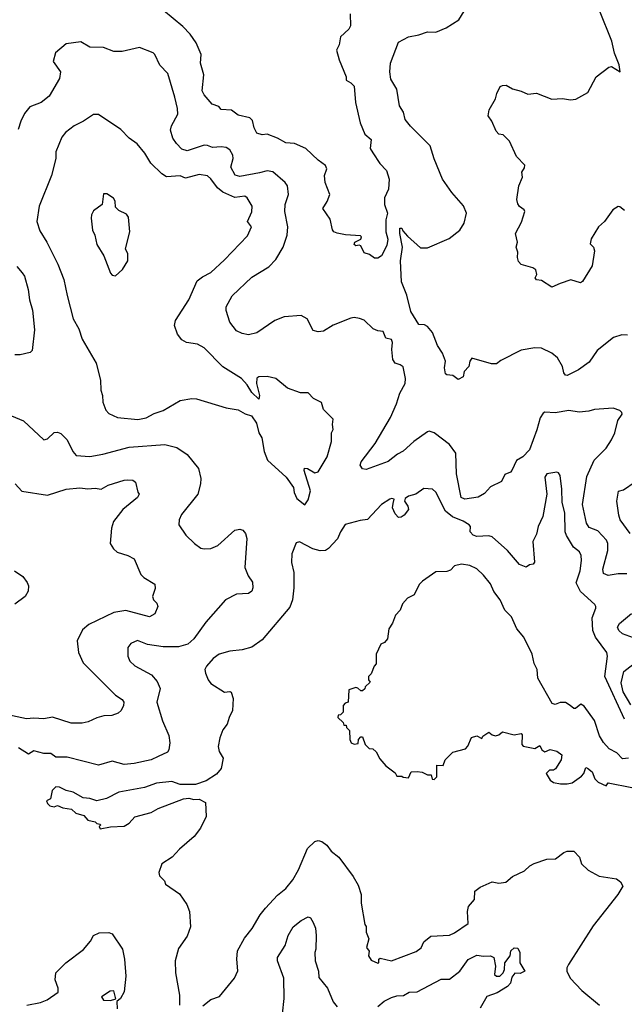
# Model space of a CAD drawing. Extents: x 1678431 to 1860718, y 384618 to 522882.
# Tile 97 of 256: x 1768263 to 1771810, y 418181 to 423960. Entities that reach past the tile are written whole.
import ezdxf

# ---------------------------------------------------------------- set-up
doc = ezdxf.new("R2010")
doc.units = 0

msp = doc.modelspace()

# ---------------------------------------------------------------- linework, layer by layer
at = {"layer": '0CON10XD'}
for points in [[(1770202.5, 423995), (1770204, 423925), (1770193.8, 423905), (1770145, 423860), (1770136.7, 423813.3), (1770122.3, 423782.3), (1770136.7, 423725), (1770177.5, 423625), (1770177.5, 423605), (1770205, 423590), (1770225, 423570), (1770233.8, 423475), (1770261.4, 423355), (1770288.3, 423288.3), (1770325, 423257.5), (1770318.6, 423205), (1770335, 423178.8), (1770375.7, 423115.7), (1770415.7, 423075.7), (1770431.2, 423025), (1770426.7, 422965), (1770403.3, 422915), (1770402.5, 422875), (1770420, 422825), (1770411.4, 422785), (1770412, 422715), (1770422.3, 422672.3), (1770417.5, 422635), (1770385, 422573.3), (1770365, 422560), (1770345, 422560), (1770315, 422582.5), (1770285, 422592.5), (1770265, 422632.5), (1770255, 422637.5), (1770235, 422633.3), (1770225, 422640), (1770230, 422655), (1770265, 422672.5), (1770267.5, 422685), (1770262.5, 422692.5), (1770175, 422698), (1770125, 422707.5), (1770106.7, 422715), (1770097.3, 422727.3), (1770085, 422790), (1770042, 422852), (1770067.1, 422892.9), (1770082.2, 422935), (1770054.4, 423005), (1770051.5, 423045), (1770065.8, 423085), (1770058, 423105), (1770015, 423136.4), (1769942.2, 423205), (1769875, 423232.7), (1769825, 423237.8), (1769775, 423264.4), (1769715, 423288.8), (1769685, 423283.8), (1769655, 423293.3), (1769638, 423325), (1769629.5, 423369.5), (1769613.3, 423385), (1769545, 423400.8), (1769505, 423430), (1769445, 423432.5), (1769430.7, 423450.7), (1769392, 423465), (1769345, 423520), (1769333.1, 423543.1), (1769343.9, 423636.1), (1769324.4, 423705), (1769326.7, 423756.7), (1769297.5, 423825), (1769262.5, 423875), (1769219.8, 423919.8), (1769106, 424015)], [(1771828.9, 422108.9), (1771795, 422110.6), (1771746.7, 422095), (1771651.7, 422018.3), (1771605, 421950), (1771542.5, 421905), (1771475, 421872.5), (1771465, 421873.3), (1771456.4, 421886.4), (1771447.5, 421925), (1771419.2, 421975), (1771385, 422003.3), (1771325, 422033.1), (1771285.4, 422034.6), (1771205, 422021.2), (1771085, 421958.8), (1771060.7, 421939.3), (1771030.7, 421940.7), (1770915, 421972.5), (1770903.6, 421956.4), (1770898.8, 421925), (1770871.2, 421895), (1770865.8, 421864.2), (1770835, 421848), (1770805, 421872), (1770770, 421875), (1770761.7, 421881.7), (1770756.1, 421916.1), (1770760.4, 421955), (1770743.1, 422003.1), (1770715, 422048.6), (1770684.6, 422124.6), (1770655, 422160), (1770638.8, 422168.8), (1770605, 422172), (1770557, 422247), (1770533.9, 422343.9), (1770502.2, 422422.2), (1770497.1, 422545), (1770509.2, 422625), (1770493.8, 422705), (1770493.3, 422736.7), (1770505, 422737.5), (1770510.8, 422720.8), (1770539.1, 422689.1), (1770615, 422622), (1770655, 422620.8), (1770783.7, 422676.3), (1770845, 422724.4), (1770870.9, 422765), (1770883.6, 422825), (1770867.1, 422867.1), (1770798.1, 422945), (1770743.1, 423025), (1770695, 423143.3), (1770670.6, 423220.6), (1770556, 423335), (1770525, 423373.8), (1770515, 423417.5), (1770491.9, 423455), (1770475, 423552.5), (1770441.4, 423611.4), (1770434, 423655), (1770437.8, 423705), (1770485, 423828.8), (1770545, 423860.6), (1770605, 423871.2), (1770655, 423890), (1770705, 423886.9), (1770765, 423913.1), (1770840.2, 423959.8), (1770885.6, 424035)], [(1771810.8, 422840.8), (1771785, 422862.5), (1771775, 422863.3), (1771744, 422845), (1771693.3, 422775), (1771660, 422745), (1771616.1, 422673.9), (1771610, 422645), (1771628.8, 422625), (1771636.1, 422603.9), (1771621.2, 422515), (1771565.8, 422424.2), (1771553.6, 422416.4), (1771497, 422433), (1771435, 422411.2), (1771385, 422390), (1771325, 422428.8), (1771295, 422433.3), (1771287.5, 422445), (1771297.5, 422465), (1771291.7, 422491.7), (1771274.1, 422504.1), (1771205, 422523.3), (1771190.5, 422540.5), (1771184, 422565), (1771186, 422595), (1771176.7, 422625), (1771183.8, 422655), (1771171.2, 422705), (1771207.9, 422772.1), (1771226.2, 422835), (1771223.3, 422845), (1771195, 422863.8), (1771185, 422878.8), (1771180.6, 422905), (1771190.8, 422985), (1771213.3, 423035), (1771210, 423065), (1771225, 423090), (1771226.1, 423106.1), (1771177.7, 423157.7), (1771136.4, 423246.4), (1771100, 423285), (1771075, 423288.8), (1771058, 423305), (1771033.3, 423365), (1771012, 423395), (1771018.3, 423431.7), (1771053.8, 423495), (1771062.3, 423527.7), (1771082.5, 423567.5), (1771095.9, 423574.1), (1771117.5, 423575), (1771155, 423554.2), (1771205, 423540.8), (1771245, 423522.5), (1771295, 423528.1), (1771385, 423494.6), (1771448, 423498), (1771495, 423489.5), (1771526.4, 423493.6), (1771596.9, 423533.1), (1771646.2, 423625), (1771718.8, 423681.2), (1771735, 423685.8), (1771785.9, 423654.1), (1771779.6, 423695), (1771753, 423763), (1771736.5, 423835), (1771664.5, 424015)], [(1771825, 420707.7), (1771775, 420708.2), (1771715, 420697.5), (1771688.7, 420708.7), (1771684.5, 420734.5), (1771714.6, 420845), (1771713.9, 420885), (1771705.4, 420905), (1771655, 420960.5), (1771605, 420978.9), (1771588.5, 421005), (1771565.3, 421115), (1771590.8, 421279.2), (1771633.3, 421375), (1771704.2, 421445), (1771736.2, 421493.8), (1771754.4, 421535), (1771772.7, 421607.3), (1771797.5, 421645), (1771796.7, 421655), (1771785, 421666.2), (1771745, 421680), (1771635, 421671.9), (1771602.7, 421662.7), (1771545, 421656.4), (1771485.7, 421665.7), (1771405, 421651.9), (1771345, 421655.7), (1771335, 421650.8), (1771317.3, 421622.7), (1771297.9, 421552.1), (1771253.3, 421435), (1771215.8, 421395), (1771177.3, 421372.7), (1771151.2, 421315), (1771142.5, 421305), (1771110, 421290), (1771090, 421250), (1771025, 421218.8), (1770990.8, 421179.2), (1770953.1, 421156.9), (1770875, 421146.2), (1770853.5, 421155), (1770826.5, 421295), (1770821.5, 421415), (1770785, 421467.2), (1770695, 421534.7), (1770665.5, 421544.5), (1770655, 421540.5), (1770575, 421484.5), (1770512.3, 421427.7), (1770479.6, 421410.4), (1770425, 421367.3), (1770295, 421319.5), (1770273.6, 421323.6), (1770260, 421345), (1770265.7, 421365), (1770347.7, 421472.3), (1770437.9, 421625), (1770473.8, 421705), (1770492.6, 421767.4), (1770525.5, 421825), (1770527.2, 421855), (1770512.2, 421922.2), (1770495.6, 421935), (1770465, 421944.8), (1770452.1, 421965), (1770445.9, 422025), (1770450.3, 422065), (1770445, 422082.5), (1770411.5, 422091.5), (1770395, 422130), (1770365, 422133.3), (1770337.5, 422145), (1770285, 422196.7), (1770256.9, 422206.9), (1770225, 422211.9), (1770205, 422207.8), (1770102.7, 422167.3), (1770045, 422132.9), (1770015, 422128), (1769985, 422136.7), (1769948.8, 422205), (1769914.1, 422224.1), (1769814.4, 422215.6), (1769760, 422195), (1769655, 422121.2), (1769605, 422110), (1769568.3, 422118.3), (1769535, 422134.2), (1769495.7, 422185), (1769475, 422252.5), (1769474.4, 422275), (1769510.3, 422339.7), (1769625, 422448.6), (1769725, 422510), (1769765, 422551.9), (1769808.2, 422625), (1769831.8, 422695), (1769835.4, 422744.6), (1769817.8, 422835), (1769820.4, 422875), (1769840, 422935), (1769833.6, 422985), (1769820, 423005), (1769747.9, 423067.9), (1769715, 423072.8), (1769669.6, 423060.4), (1769555, 423038.9), (1769526.9, 423046.9), (1769502.2, 423095), (1769515.2, 423145), (1769512.9, 423165), (1769495.6, 423195.6), (1769475, 423209.2), (1769444.2, 423214.2), (1769395, 423210.7), (1769365, 423222.5), (1769345, 423222.9), (1769245, 423190.7), (1769215, 423201.1), (1769183, 423233), (1769161.4, 423265), (1769147.3, 423312.7), (1769153.3, 423336.7), (1769190.4, 423405), (1769189.3, 423439.3), (1769172.7, 423505), (1769131.5, 423645), (1769085, 423693.1), (1769055.7, 423755), (1769045, 423766), (1768965, 423797.8), (1768865, 423774.4), (1768815, 423774.5), (1768755, 423797.5), (1768675, 423800), (1768620.6, 423830.6), (1768535, 423819.2), (1768472.5, 423765), (1768458.8, 423715), (1768502, 423655), (1768497.1, 423615), (1768435, 423510.8), (1768388.8, 423475), (1768321.8, 423448.2), (1768291.2, 423408.8), (1768269.2, 423365), (1768252.9, 423315)], [(1769935, 421112.5), (1769955, 421142.5), (1769970, 421195), (1769932, 421315), (1769933, 421327), (1769952.5, 421325), (1769995, 421300), (1770015, 421306), (1770066.9, 421395), (1770092.5, 421485), (1770093.3, 421535), (1770102.5, 421555), (1770097.5, 421585), (1770102.5, 421615), (1770045, 421672.5), (1770033, 421713), (1769987, 421737), (1769955, 421770), (1769910.7, 421770.7), (1769835, 421796.7), (1769765, 421854), (1769715, 421865.7), (1769665.8, 421864.2), (1769654.5, 421855.5), (1769652.9, 421825), (1769670.8, 421755), (1769665, 421733.3), (1769625, 421772.5), (1769597.2, 421817.2), (1769565, 421854.5), (1769455, 421923.1), (1769344.3, 422035), (1769306.5, 422056.5), (1769242.5, 422065), (1769215, 422081.8), (1769189.2, 422115), (1769170.4, 422165), (1769176.7, 422195), (1769254.5, 422315), (1769305, 422427.1), (1769335, 422451.4), (1769383.7, 422476.3), (1769465, 422550.8), (1769598.7, 422691.3), (1769623.8, 422745), (1769598.8, 422775), (1769625, 422832.5), (1769627.5, 422865), (1769597.5, 422915), (1769583.6, 422923.6), (1769525, 422917.3), (1769455, 422948.5), (1769423.8, 422973.8), (1769385, 423025.7), (1769365, 423042.9), (1769315, 423051.5), (1769235, 423030), (1769205, 423043.2), (1769125, 423038.6), (1769096, 423055), (1769032.5, 423117.5), (1768997.7, 423177.7), (1768951.3, 423231.3), (1768905.9, 423265), (1768856, 423316), (1768725, 423404.5), (1768695, 423404.4), (1768638, 423365), (1768583, 423337), (1768532.3, 423297.7), (1768509.8, 423270.2), (1768474.2, 423185), (1768474, 423145), (1768450, 423045), (1768377.8, 422865), (1768362.9, 422775), (1768380.2, 422720.2), (1768422.9, 422655), (1768486.7, 422525), (1768521.9, 422435), (1768540.4, 422340.4), (1768577.3, 422205), (1768610, 422145), (1768629.2, 422085), (1768710.8, 421945), (1768737.1, 421845), (1768738, 421785), (1768748, 421755), (1768750, 421715), (1768767.3, 421667.3), (1768785, 421648.8), (1768835.7, 421625.7), (1768955, 421612.7), (1769005, 421622.9), (1769051.5, 421648.5), (1769103.9, 421666.1), (1769205, 421725.6), (1769272.4, 421737.6), (1769300, 421735), (1769475, 421681.2), (1769545, 421670), (1769585, 421646.2), (1769622.5, 421635), (1769651.7, 421591.7), (1769666.2, 421535), (1769683.8, 421505), (1769696.7, 421425), (1769717.5, 421375), (1769825.8, 421275.8), (1769868.8, 421215), (1769873.3, 421185), (1769889.3, 421149.3), (1769935, 421112.5)], [(1768825, 422457.5), (1768866.4, 422493.6), (1768897.5, 422545), (1768896.7, 422585), (1768883.3, 422615), (1768908.8, 422715), (1768901.7, 422801.7), (1768889.3, 422819.3), (1768845, 422840), (1768825, 422860), (1768822.5, 422895), (1768813, 422913), (1768775, 422937.5), (1768755, 422937.5), (1768747.5, 422875), (1768695, 422837.5), (1768684.2, 422815.8), (1768681.2, 422795), (1768690, 422725), (1768703.8, 422695), (1768715, 422640), (1768756.7, 422575), (1768795, 422472.5), (1768805, 422460), (1768825, 422457.5)], [(1768245, 422511.2), (1768277.5, 422475), (1768290, 422455), (1768312.5, 422377.5), (1768320.5, 422315), (1768338.1, 422255), (1768349.1, 422139.1), (1768335, 422017.5), (1768323.9, 422006.1), (1768265, 421994), (1768233.9, 421993.9)], [(1768214.6, 421634.6), (1768285.8, 421605), (1768405, 421494.4), (1768425, 421500.4), (1768465, 421536.5), (1768485, 421539.6), (1768505, 421531), (1768541.4, 421495), (1768575, 421426.5), (1768595, 421402.2), (1768675, 421396.2), (1768750.6, 421410.6), (1768905, 421450.4), (1769115, 421466.4), (1769185, 421448.8), (1769245, 421408.9), (1769311.4, 421325), (1769326.4, 421266.4), (1769324.5, 421235.5), (1769307.5, 421175), (1769211.4, 421055), (1769198, 421025), (1769196.2, 420995), (1769238, 420935), (1769288, 420885), (1769325, 420858.8), (1769345, 420853.8), (1769385, 420857.1), (1769425, 420874.4), (1769525, 420964), (1769555, 420970), (1769572.9, 420962.9), (1769588, 420945), (1769595.8, 420915), (1769583.5, 420745), (1769603.1, 420695), (1769627.9, 420657.9), (1769630, 420625), (1769624.3, 420605), (1769605, 420592.7), (1769535, 420589.1), (1769470, 420555), (1769355, 420423.8), (1769285, 420325.6), (1769249.4, 420295), (1769195, 420278.9), (1769105, 420279.6), (1769013.6, 420293.6), (1768953.6, 420316.4), (1768915, 420299.2), (1768897.5, 420275), (1768897.1, 420225), (1768909.2, 420195), (1768937.4, 420167.4), (1769035.4, 420115.4), (1769068.6, 420075), (1769087.5, 420035), (1769068.1, 419955), (1769100, 419845), (1769138.5, 419758.5), (1769144.6, 419715), (1769138.5, 419675), (1769130, 419660), (1769076.2, 419636.2), (1769035, 419615.5), (1768935, 419593.3), (1768875, 419587.5), (1768805, 419607.5), (1768725, 419583.5), (1768540.5, 419630.5), (1768475, 419631.9), (1768445, 419652), (1768405, 419653.5), (1768345, 419669.2), (1768315, 419648.9), (1768255, 419686.4)], [(1771812.1, 419855), (1771695.7, 420105), (1771710.9, 420225), (1771708.6, 420245), (1771641.8, 420335), (1771626.2, 420375), (1771621.5, 420448.5), (1771644.2, 420505), (1771642.9, 420515), (1771636.9, 420526.9), (1771553.6, 420603.6), (1771527.1, 420655), (1771551.5, 420725), (1771559.1, 420785), (1771556.7, 420815), (1771547, 420837), (1771513.1, 420863.1), (1771471.6, 420931.6), (1771463.8, 420955), (1771460.8, 421065), (1771445.4, 421125.4), (1771444.2, 421204.2), (1771434.4, 421284.4), (1771425, 421300), (1771415, 421304), (1771355.7, 421294.3), (1771344.2, 421275), (1771355.6, 421174.4), (1771333.1, 421045), (1771304.3, 420985), (1771295, 420940), (1771273.3, 420896.7), (1771283.8, 420776.2), (1771276.1, 420763.9), (1771255, 420760), (1771235, 420746.2), (1771195, 420762), (1771125.3, 420845.3), (1771035.8, 420925), (1771015, 420930.3), (1770945, 420927.5), (1770923.8, 420935), (1770905.5, 420955), (1770907.1, 420985), (1770899.2, 420995), (1770865.9, 421015.9), (1770801.6, 421041.6), (1770762.2, 421075), (1770705, 421186), (1770685, 421204), (1770635, 421208.8), (1770587.5, 421175), (1770545, 421163.3), (1770525, 421150), (1770521.2, 421135), (1770540, 421105), (1770543.3, 421085), (1770518.3, 421051.7), (1770500.5, 421039.5), (1770485, 421038), (1770465, 421060), (1770450, 421095), (1770455, 421120), (1770460, 421145), (1770445, 421150), (1770435, 421146.2), (1770385, 421113.8), (1770304.5, 421025.5), (1770259.7, 421020.3), (1770172.7, 420997.3), (1770144.3, 420955), (1770127.2, 420912.8), (1770075, 420856.2), (1770057.5, 420845), (1770025, 420842.9), (1769982.5, 420855), (1769905, 420896), (1769885, 420890), (1769860, 420825), (1769857.1, 420775), (1769871.4, 420715), (1769870.6, 420625), (1769864.4, 420555), (1769848.1, 420511.9), (1769685, 420319.2), (1769625, 420278), (1769567.7, 420262.3), (1769495, 420254.3), (1769434, 420236), (1769398.8, 420211.2), (1769359.2, 420165), (1769349.2, 420145), (1769354, 420125), (1769369.2, 420085), (1769384.5, 420064.5), (1769465, 420013.3), (1769495, 420017.5), (1769503, 420013), (1769516.2, 419975), (1769512, 419905), (1769491.2, 419865), (1769480, 419825), (1769455, 419792.5), (1769436.2, 419745), (1769426.4, 419693.6), (1769434, 419665), (1769456, 419625), (1769444, 419565), (1769417.9, 419532.1), (1769357.2, 419492.8), (1769295, 419471.8), (1769205, 419470), (1769155, 419488.9), (1769065, 419479.1), (1768995, 419453.6), (1768845, 419425.6), (1768772.1, 419387.9), (1768715.8, 419374.2), (1768675, 419388.8), (1768635, 419392.5), (1768577.5, 419425), (1768535, 419436), (1768495.4, 419455.4), (1768475, 419456.9), (1768454.2, 419435), (1768443, 419387), (1768420, 419375), (1768425, 419360), (1768440, 419345), (1768465, 419340), (1768485, 419346.7), (1768515, 419333.3), (1768566.2, 419326.2), (1768591.7, 419301.7), (1768638.8, 419288.8), (1768661.7, 419261.7), (1768705, 419252.5), (1768715, 419242.5), (1768735, 419237.5), (1768737.5, 419232.5), (1768730, 419225), (1768735, 419210), (1768795, 419222), (1768875, 419226), (1768905.5, 419244.5), (1768938.3, 419281.7), (1769035, 419305.7), (1769075, 419329.2), (1769223.2, 419386.8), (1769255, 419390.8), (1769285, 419382.9), (1769315, 419384), (1769353.3, 419365), (1769357.7, 419282.3), (1769324, 419215), (1769286, 419165), (1769199.5, 419090.5), (1769158, 419045), (1769096, 419005), (1769080, 418955), (1769084, 418935), (1769113.3, 418905), (1769117.5, 418885), (1769199.7, 418829.7), (1769243.3, 418766.7), (1769260, 418725), (1769264.2, 418635), (1769245, 418580), (1769195, 418507.5), (1769174.3, 418435), (1769177.5, 418365), (1769201.2, 418235), (1769200, 418175)], [(1768236.7, 421235), (1768275, 421193.3), (1768425, 421169.4), (1768535, 421204.4), (1768615, 421211.5), (1768662.9, 421207.1), (1768705, 421210.8), (1768740, 421205), (1768782.8, 421227.2), (1768875, 421257.5), (1768895, 421258.9), (1768926.4, 421256.4), (1768942.5, 421245), (1768956.7, 421186.7), (1768963.3, 421175), (1768953.8, 421155), (1768868, 421085), (1768812.9, 421015), (1768802, 420975), (1768794.2, 420885), (1768813.8, 420855), (1768835.6, 420835.6), (1768896.7, 420815), (1768933.8, 420795), (1768973.2, 420703.2), (1768991.2, 420685), (1769055, 420646), (1769058.5, 420621.5), (1769042, 420575), (1769048.8, 420555), (1769067.5, 420535), (1769072.5, 420515), (1769056.4, 420473.6), (1769025, 420456), (1768885, 420491.5), (1768815, 420480.4), (1768669.4, 420410.6), (1768630.9, 420379.1), (1768600, 420315), (1768607.5, 420245), (1768634.5, 420184.5), (1768742.5, 420077.5), (1768825, 419996), (1768865, 419970), (1768874.2, 419955), (1768872.5, 419935), (1768858, 419905), (1768840.8, 419889.2), (1768804.2, 419875.8), (1768756.8, 419873.2), (1768715, 419863.1), (1768665, 419839.5), (1768628.6, 419831.4), (1768565, 419831.1), (1768455, 419866.7), (1768405, 419857.1), (1768345, 419861.1), (1768303.6, 419856.4), (1768165, 419885.4)], [(1771844.6, 420945), (1771785.6, 421025), (1771777.9, 421052.1), (1771765.8, 421135), (1771776.7, 421193.3), (1771805, 421200), (1771875, 421247.8)], [(1771835, 419625.6), (1771800.7, 419620.7), (1771766.1, 419656.1), (1771720.7, 419680.7), (1771688.3, 419718.3), (1771665.8, 419755.8), (1771635, 419846.7), (1771575, 419930), (1771555, 419942.5), (1771525, 419917.5), (1771515, 419917.5), (1771492.5, 419935), (1771465, 419952.5), (1771435, 419952.5), (1771405, 419940), (1771387, 419947), (1771302.9, 420095), (1771299.2, 420145), (1771280.7, 420180.7), (1771269.4, 420235), (1771220.6, 420335), (1771180.6, 420385), (1771148.1, 420455), (1771109.2, 420495), (1771081.4, 420555), (1771044.5, 420604.5), (1771025, 420648.8), (1770985, 420698.8), (1770945, 420736.2), (1770905, 420756), (1770855, 420764), (1770815, 420753.8), (1770790.5, 420729.5), (1770769.5, 420720.5), (1770705, 420720), (1770625.8, 420664.2), (1770606.7, 420645), (1770577.5, 420585), (1770537.5, 420565), (1770508, 420532), (1770496.2, 420495), (1770468.8, 420465), (1770451.2, 420418.8), (1770428.8, 420385), (1770420, 420325), (1770402.5, 420305), (1770382.5, 420295), (1770353.9, 420236.1), (1770355, 420180), (1770342.5, 420165), (1770325, 420120), (1770310, 420105), (1770310, 420085), (1770318.3, 420071.7), (1770290, 420045), (1770288.3, 420031.7), (1770275, 420020), (1770265, 420020), (1770247, 420037), (1770235, 420040), (1770193.8, 420026.2), (1770190, 419955), (1770171.7, 419948.3), (1770160, 419935), (1770160, 419895), (1770145, 419880), (1770131.7, 419878.3), (1770130, 419865), (1770160, 419835), (1770165, 419820), (1770178.3, 419818.3), (1770180, 419805), (1770198.3, 419788.3), (1770200, 419735), (1770207.5, 419715), (1770225, 419707.5), (1770248.3, 419711.7), (1770250, 419735), (1770265, 419750), (1770275, 419750), (1770290, 419705), (1770313, 419683), (1770335, 419680), (1770355, 419662.5), (1770375, 419622.5), (1770410.7, 419580.7), (1770465, 419540), (1770475, 419520), (1770505, 419520), (1770513, 419513), (1770545, 419510), (1770560, 419545), (1770595, 419547.5), (1770625, 419542.5), (1770655, 419527.5), (1770677, 419527), (1770683, 419503), (1770695, 419500), (1770710, 419515), (1770710, 419585), (1770747, 419583), (1770760, 419615), (1770805, 419660), (1770879.3, 419680.7), (1770892.5, 419695), (1770913.9, 419746.1), (1770945, 419757.5), (1770975, 419740), (1770980, 419755), (1771015, 419777.5), (1771035, 419762.5), (1771055, 419757.5), (1771075, 419762.5), (1771095, 419780), (1771165, 419762.5), (1771205, 419770), (1771211.7, 419761.7), (1771210, 419705), (1771216.4, 419696.4), (1771285, 419682.5), (1771315, 419700), (1771327.5, 419675), (1771345, 419662.5), (1771375, 419676.7), (1771415, 419666.7), (1771443.3, 419645), (1771440, 419615), (1771407, 419563), (1771395, 419556), (1771372.5, 419555), (1771352.5, 419535), (1771376.1, 419496.1), (1771395, 419483.3), (1771436.1, 419473.9), (1771475, 419474), (1771505, 419481.2), (1771559.5, 419520.5), (1771573.6, 419536.4), (1771585, 419570), (1771595, 419567.5), (1771622.5, 419545), (1771636.7, 419505), (1771657.5, 419485), (1771705, 419462.5), (1771715, 419480), (1771855, 419452.5)], [(1768232.5, 420725), (1768280.9, 420690.9), (1768306.6, 420656.6), (1768313.6, 420636.4), (1768313.3, 420605), (1768295, 420573.8), (1768235, 420530)], [(1771885, 420323.1), (1771800, 420355), (1771778.9, 420375), (1771770.8, 420395), (1771781.4, 420415), (1771852.5, 420475)], [(1771848, 419938), (1771803.5, 420015), (1771792.6, 420067.4), (1771808.2, 420135), (1771885, 420194.6)], [(1769338.3, 418171.7), (1769385, 418208.8), (1769435, 418226.7), (1769523.3, 418335), (1769543.6, 418376.4), (1769537.8, 418445), (1769541.5, 418495), (1769581.5, 418568.5), (1769627.1, 418625), (1769673.7, 418706.3), (1769704.2, 418745), (1769775, 418820.8), (1769825, 418860.8), (1769865, 418912), (1769899.6, 418970.4), (1769951.4, 419095), (1769995, 419137.1), (1770015, 419142.5), (1770035, 419136), (1770065, 419114), (1770089.5, 419079.5), (1770134.6, 419044.6), (1770220.4, 418930.4), (1770249.3, 418879.3), (1770265.7, 418825), (1770266, 418775), (1770288.3, 418648.3), (1770296.4, 418636.4), (1770296.2, 418605), (1770311.2, 418565), (1770297.5, 418515), (1770313, 418493), (1770308.8, 418465), (1770325, 418440), (1770365, 418422.5), (1770370, 418425), (1770370, 418445), (1770378.3, 418451.7), (1770445, 418436.7), (1770590, 418490), (1770618.3, 418511.7), (1770635, 418546.7), (1770675, 418581.2), (1770785, 418587.1), (1770815, 418599.4), (1770894.3, 418655), (1770889.4, 418725), (1770895.3, 418754.7), (1770931.1, 418795), (1770934.3, 418845), (1770965, 418867.7), (1771035, 418898.6), (1771075, 418891.1), (1771115, 418896.9), (1771155, 418931.1), (1771225, 418964.4), (1771256.2, 418993.8), (1771282.1, 419007.9), (1771355, 419031.9), (1771405.8, 419034.2), (1771455, 419071.1), (1771475, 419079.2), (1771515, 419078.6), (1771547.5, 419045), (1771559.2, 419005), (1771598.3, 418968.3), (1771662.7, 418932.7), (1771765, 418918.1), (1771788.8, 418898.8), (1771801.5, 418875), (1771772.8, 418825), (1771628.4, 418641.6), (1771482.1, 418415), (1771473.5, 418395), (1771473.2, 418375), (1771493.7, 418333.7), (1771561.6, 418261.6), (1771664.4, 418175)], [(1769804.5, 418125), (1769813.8, 418215), (1769813.4, 418333.4), (1769775.6, 418435), (1769775.6, 418455), (1769821.1, 418525), (1769838.9, 418585), (1769867.5, 418635), (1769915, 418672.5), (1769955, 418694), (1769968.6, 418688.6), (1769985, 418660), (1769998.3, 418628.3), (1770003.1, 418585), (1770000, 418505), (1769994.2, 418485), (1769995.8, 418435), (1770015.7, 418375), (1770017.7, 418337.7), (1770068, 418275), (1770101.2, 418195), (1770125, 418166.7)], [(1768305.6, 418175.6), (1768385, 418191.2), (1768423.7, 418206.3), (1768487.8, 418252.2), (1768488.2, 418275), (1768470.9, 418325), (1768474.3, 418365), (1768533.6, 418425), (1768636.9, 418503.1), (1768677.9, 418552.1), (1768695.8, 418584.2), (1768729.5, 418600.5), (1768785, 418601.9), (1768805, 418594.2), (1768865.5, 418505), (1768877.3, 418445), (1768884.6, 418345), (1768875.8, 418254.2), (1768855, 418213.8), (1768833, 418197), (1768834.4, 418154.4)], [(1770365, 418168.5), (1770401.3, 418198.7), (1770445, 418220.9), (1770475, 418230.5), (1770515, 418232.2), (1770547.5, 418252.5), (1770595.3, 418254.7), (1770735, 418328.5), (1770785, 418328.6), (1770845.5, 418374.5), (1770895, 418444.3), (1770945, 418468.9), (1770985, 418462.9), (1771025.5, 418465.5), (1771045, 418456), (1771054, 418405), (1771048.8, 418355), (1771060, 418345), (1771080, 418345), (1771100, 418365), (1771107.5, 418385), (1771110, 418425), (1771140, 418465), (1771143.8, 418495), (1771165, 418512.5), (1771185, 418510), (1771196.7, 418485), (1771197.5, 418425), (1771227.5, 418375), (1771199.3, 418360.7), (1771167.5, 418362.5), (1771150.5, 418339.5), (1771142, 418305), (1771124.2, 418285), (1771065, 418247.8), (1771003.6, 418226.4), (1770965, 418157.1)], [(1768795, 418203.1), (1768827.5, 418212.5), (1768815, 418260), (1768793, 418257), (1768742.5, 418225), (1768753.8, 418205), (1768795, 418203.1)]]:
    msp.add_lwpolyline(points, dxfattribs=at)

doc.saveas('drawing.dxf')
